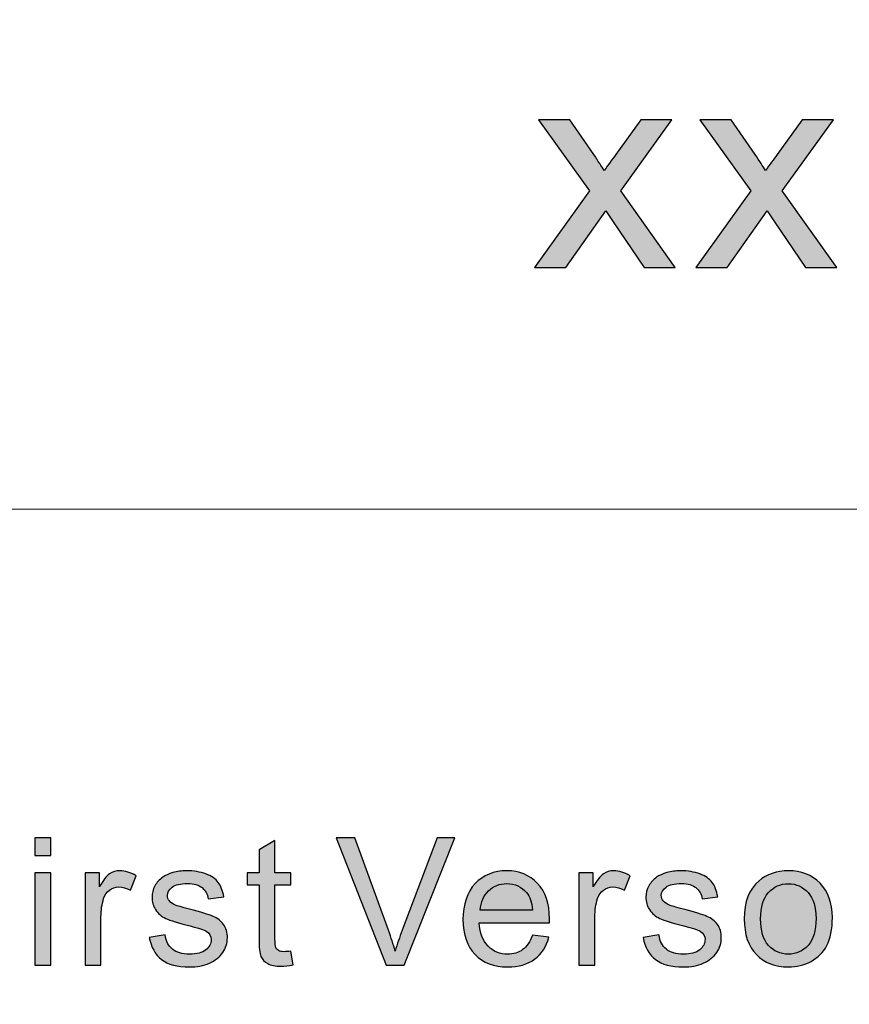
# Model space of a CAD drawing. Header units: millimetres. Extents: x -296 to 295, y -209 to 209.
# Tile 76 of 123: x 88 to 99, y -184 to -171. Entities that reach past the tile are written whole.
import ezdxf

# ---------------------------------------------------------------- set-up
doc = ezdxf.new("R2010")
doc.units = ezdxf.units.MM
doc.header["$MEASUREMENT"] = 0
doc.layers.add('layer 1', color=7, linetype='Continuous')

msp = doc.modelspace()

# ---------------------------------------------------------------- hatches: boundary and pattern name
at = {"layer": 'layer 1'}
h = msp.add_hatch(color=250, dxfattribs=at)
edge = h.paths.add_edge_path()
edge.add_spline(control_points=[(95.0211, -174.2002), (95.0211, -174.2002), (95.7855, -173.1364), (95.7855, -173.1364), (95.7855, -173.1364), (95.0775, -172.1465), (95.0775, -172.1465), (95.0775, -172.1465), (95.5139, -172.1465), (95.5139, -172.1465), (95.5139, -172.1465), (95.8446, -172.6312), (95.8446, -172.6312), (95.9058, -172.7223), (95.9542, -172.7961), (95.9885, -172.8542), (96.0484, -172.7717), (96.1015, -172.6972), (96.1492, -172.6306), (96.1492, -172.6306), (96.4974, -172.1465), (96.4974, -172.1465), (96.4974, -172.1465), (96.931, -172.1465), (96.931, -172.1465), (96.931, -172.1465), (96.2191, -173.1364), (96.2191, -173.1364), (96.2191, -173.1364), (96.9774, -174.2002), (96.9774, -174.2002), (96.9774, -174.2002), (96.5458, -174.2002), (96.5458, -174.2002), (96.5458, -174.2002), (96.1129, -173.5671), (96.1129, -173.5671), (96.1129, -173.5671), (96.014, -173.4147), (96.014, -173.4147), (96.014, -173.4147), (95.4547, -174.2002), (95.4547, -174.2002), (95.4547, -174.2002), (95.0211, -174.2002), (95.0211, -174.2002)], knot_values=[0, 0, 0, 0, 0.0666667, 0.0666667, 0.0666667, 0.1333333, 0.1333333, 0.1333333, 0.2, 0.2, 0.2, 0.2666667, 0.2666667, 0.2666667, 0.3333333, 0.3333333, 0.3333333, 0.4, 0.4, 0.4, 0.4666667, 0.4666667, 0.4666667, 0.5333333, 0.5333333, 0.5333333, 0.6, 0.6, 0.6, 0.6666667, 0.6666667, 0.6666667, 0.7333333, 0.7333333, 0.7333333, 0.8, 0.8, 0.8, 0.8666667, 0.8666667, 0.8666667, 0.9333333, 0.9333333, 0.9333333, 1, 1, 1, 1], degree=3, periodic=1)
h = msp.add_hatch(color=250, dxfattribs=at)
edge = h.paths.add_edge_path()
edge.add_spline(control_points=[(97.262, -174.2002), (97.262, -174.2002), (98.0265, -173.1364), (98.0265, -173.1364), (98.0265, -173.1364), (97.3185, -172.1465), (97.3185, -172.1465), (97.3185, -172.1465), (97.7549, -172.1465), (97.7549, -172.1465), (97.7549, -172.1465), (98.0856, -172.6312), (98.0856, -172.6312), (98.1467, -172.7223), (98.1952, -172.7961), (98.2295, -172.8542), (98.2894, -172.7717), (98.3425, -172.6972), (98.3902, -172.6306), (98.3902, -172.6306), (98.7384, -172.1465), (98.7384, -172.1465), (98.7384, -172.1465), (99.172, -172.1465), (99.172, -172.1465), (99.172, -172.1465), (98.4601, -173.1364), (98.4601, -173.1364), (98.4601, -173.1364), (99.2184, -174.2002), (99.2184, -174.2002), (99.2184, -174.2002), (98.7868, -174.2002), (98.7868, -174.2002), (98.7868, -174.2002), (98.3539, -173.5671), (98.3539, -173.5671), (98.3539, -173.5671), (98.255, -173.4147), (98.255, -173.4147), (98.255, -173.4147), (97.6957, -174.2002), (97.6957, -174.2002), (97.6957, -174.2002), (97.262, -174.2002), (97.262, -174.2002)], knot_values=[0, 0, 0, 0, 0.0666667, 0.0666667, 0.0666667, 0.1333333, 0.1333333, 0.1333333, 0.2, 0.2, 0.2, 0.2666667, 0.2666667, 0.2666667, 0.3333333, 0.3333333, 0.3333333, 0.4, 0.4, 0.4, 0.4666667, 0.4666667, 0.4666667, 0.5333333, 0.5333333, 0.5333333, 0.6, 0.6, 0.6, 0.6666667, 0.6666667, 0.6666667, 0.7333333, 0.7333333, 0.7333333, 0.8, 0.8, 0.8, 0.8666667, 0.8666667, 0.8666667, 0.9333333, 0.9333333, 0.9333333, 1, 1, 1, 1], degree=3, periodic=1)
h = msp.add_hatch(color=250, dxfattribs=at)
edge = h.paths.add_edge_path()
edge.add_spline(control_points=[(88.0826, -182.3671), (88.0826, -182.3671), (88.0826, -182.1202), (88.0826, -182.1202), (88.0826, -182.1202), (88.3041, -182.1202), (88.3041, -182.1202), (88.3041, -182.1202), (88.3041, -182.3671), (88.3041, -182.3671), (88.3041, -182.3671), (88.0826, -182.3671), (88.0826, -182.3671)], knot_values=[0, 0, 0, 0, 0.25, 0.25, 0.25, 0.5, 0.5, 0.5, 0.75, 0.75, 0.75, 1, 1, 1, 1], degree=3, periodic=1)
h = msp.add_hatch(color=250, dxfattribs=at)
edge = h.paths.add_edge_path()
edge.add_spline(control_points=[(91.639, -183.6945), (91.639, -183.6945), (91.6693, -183.8862), (91.6693, -183.8862), (91.6072, -183.899), (91.5513, -183.9056), (91.5027, -183.9056), (91.4226, -183.9056), (91.3605, -183.8932), (91.316, -183.8681), (91.2719, -183.843), (91.2409, -183.8105), (91.2229, -183.7698), (91.2049, -183.729), (91.196, -183.6434), (91.196, -183.513), (91.196, -183.513), (91.196, -182.7746), (91.196, -182.7746), (91.196, -182.7746), (91.0324, -182.7746), (91.0324, -182.7746), (91.0324, -182.7746), (91.0324, -182.6067), (91.0324, -182.6067), (91.0324, -182.6067), (91.196, -182.6067), (91.196, -182.6067), (91.196, -182.6067), (91.196, -182.2898), (91.196, -182.2898), (91.196, -182.2898), (91.4175, -182.1593), (91.4175, -182.1593), (91.4175, -182.1593), (91.4175, -182.6067), (91.4175, -182.6067), (91.4175, -182.6067), (91.639, -182.6067), (91.639, -182.6067), (91.639, -182.6067), (91.639, -182.7746), (91.639, -182.7746), (91.639, -182.7746), (91.4175, -182.7746), (91.4175, -182.7746), (91.4175, -182.7746), (91.4175, -183.5253), (91.4175, -183.5253), (91.4175, -183.5874), (91.4213, -183.6274), (91.4293, -183.6451), (91.4369, -183.6628), (91.4494, -183.6768), (91.467, -183.6875), (91.4847, -183.6977), (91.5098, -183.7031), (91.5426, -183.7031), (91.5668, -183.7031), (91.5991, -183.7002), (91.639, -183.6945)], knot_values=[0, 0, 0, 0, 0.05, 0.05, 0.05, 0.1, 0.1, 0.1, 0.15, 0.15, 0.15, 0.2, 0.2, 0.2, 0.25, 0.25, 0.25, 0.3, 0.3, 0.3, 0.35, 0.35, 0.35, 0.4, 0.4, 0.4, 0.45, 0.45, 0.45, 0.5, 0.5, 0.5, 0.55, 0.55, 0.55, 0.6, 0.6, 0.6, 0.65, 0.65, 0.65, 0.7, 0.7, 0.7, 0.75, 0.75, 0.75, 0.8, 0.8, 0.8, 0.85, 0.85, 0.85, 0.9, 0.9, 0.9, 0.95, 0.95, 0.95, 1, 1, 1, 1], degree=3, periodic=1)
h = msp.add_hatch(color=250, dxfattribs=at)
edge = h.paths.add_edge_path()
edge.add_spline(control_points=[(92.9626, -183.8883), (92.9626, -183.8883), (92.2662, -182.1202), (92.2662, -182.1202), (92.2662, -182.1202), (92.5246, -182.1202), (92.5246, -182.1202), (92.5246, -182.1202), (92.9928, -183.4051), (92.9928, -183.4051), (93.0302, -183.508), (93.062, -183.6043), (93.0872, -183.6945), (93.1149, -183.5977), (93.1473, -183.5014), (93.1842, -183.4051), (93.1842, -183.4051), (93.67, -182.1202), (93.67, -182.1202), (93.67, -182.1202), (93.9133, -182.1202), (93.9133, -182.1202), (93.9133, -182.1202), (93.2106, -183.8883), (93.2106, -183.8883), (93.2106, -183.8883), (92.9626, -183.8883), (92.9626, -183.8883)], knot_values=[0, 0, 0, 0, 0.1111111, 0.1111111, 0.1111111, 0.2222222, 0.2222222, 0.2222222, 0.3333333, 0.3333333, 0.3333333, 0.4444444, 0.4444444, 0.4444444, 0.5555556, 0.5555556, 0.5555556, 0.6666667, 0.6666667, 0.6666667, 0.7777778, 0.7777778, 0.7777778, 0.8888889, 0.8888889, 0.8888889, 1, 1, 1, 1], degree=3, periodic=1)
h = msp.add_hatch(color=250, dxfattribs=at)
edge = h.paths.add_edge_path()
edge.add_spline(control_points=[(88.0826, -183.8883), (88.0826, -183.8883), (88.0826, -182.6067), (88.0826, -182.6067), (88.0826, -182.6067), (88.3041, -182.6067), (88.3041, -182.6067), (88.3041, -182.6067), (88.3041, -183.8883), (88.3041, -183.8883), (88.3041, -183.8883), (88.0826, -183.8883), (88.0826, -183.8883)], knot_values=[0, 0, 0, 0, 0.25, 0.25, 0.25, 0.5, 0.5, 0.5, 0.75, 0.75, 0.75, 1, 1, 1, 1], degree=3, periodic=1)
h = msp.add_hatch(color=250, dxfattribs=at)
edge = h.paths.add_edge_path()
edge.add_spline(control_points=[(88.7792, -183.8883), (88.7792, -183.8883), (88.7792, -182.6067), (88.7792, -182.6067), (88.7792, -182.6067), (88.978, -182.6067), (88.978, -182.6067), (88.978, -182.6067), (88.978, -182.803), (88.978, -182.803), (89.0288, -182.712), (89.0758, -182.652), (89.119, -182.6231), (89.1622, -182.5939), (89.2096, -182.5795), (89.2612, -182.5795), (89.3359, -182.5795), (89.4119, -182.6026), (89.4891, -182.6482), (89.4891, -182.6482), (89.4102, -182.8487), (89.4102, -182.8487), (89.3564, -182.819), (89.3027, -182.8042), (89.2491, -182.8042), (89.2008, -182.8042), (89.1576, -182.8186), (89.1194, -182.847), (89.0812, -182.8754), (89.054, -182.9149), (89.0376, -182.9656), (89.0129, -183.0425), (89.0007, -183.1269), (89.0007, -183.2187), (89.0007, -183.2187), (89.0007, -183.8883), (89.0007, -183.8883), (89.0007, -183.8883), (88.7792, -183.8883), (88.7792, -183.8883)], knot_values=[0, 0, 0, 0, 0.0769231, 0.0769231, 0.0769231, 0.1538462, 0.1538462, 0.1538462, 0.2307692, 0.2307692, 0.2307692, 0.3076923, 0.3076923, 0.3076923, 0.3846154, 0.3846154, 0.3846154, 0.4615385, 0.4615385, 0.4615385, 0.5384615, 0.5384615, 0.5384615, 0.6153846, 0.6153846, 0.6153846, 0.6923077, 0.6923077, 0.6923077, 0.7692308, 0.7692308, 0.7692308, 0.8461538, 0.8461538, 0.8461538, 0.9230769, 0.9230769, 0.9230769, 1, 1, 1, 1], degree=3, periodic=1)
h = msp.add_hatch(color=250, dxfattribs=at)
edge = h.paths.add_edge_path()
edge.add_spline(control_points=[(89.6717, -183.5055), (89.6717, -183.5055), (89.8907, -183.471), (89.8907, -183.471), (89.9028, -183.557), (89.9373, -183.6228), (89.9934, -183.6689), (90.0497, -183.7146), (90.1285, -183.7377), (90.2292, -183.7377), (90.3312, -183.7377), (90.4067, -183.7175), (90.4562, -183.6768), (90.5053, -183.6364), (90.53, -183.5887), (90.53, -183.5339), (90.53, -183.485), (90.5078, -183.4463), (90.4638, -183.4183), (90.4327, -183.3989), (90.3573, -183.3747), (90.2372, -183.3446), (90.0753, -183.3047), (89.9633, -183.2701), (89.9004, -183.2409), (89.8378, -183.2113), (89.7904, -183.1709), (89.7581, -183.1191), (89.7258, -183.0676), (89.7094, -183.0104), (89.7094, -182.9479), (89.7094, -182.8907), (89.7229, -182.838), (89.7493, -182.7894), (89.7761, -182.7409), (89.8122, -182.7005), (89.858, -182.6684), (89.8923, -182.6437), (89.9393, -182.6227), (89.9985, -182.6054), (90.0581, -182.5882), (90.1215, -182.5795), (90.1894, -182.5795), (90.2917, -182.5795), (90.3815, -182.5939), (90.4588, -182.6231), (90.5364, -182.652), (90.5934, -182.6915), (90.6303, -182.7409), (90.6668, -182.7907), (90.6924, -182.8569), (90.7063, -182.9401), (90.7063, -182.9401), (90.4898, -182.9697), (90.4898, -182.9697), (90.4801, -182.903), (90.4516, -182.8507), (90.4047, -182.8133), (90.3577, -182.7758), (90.2913, -182.7573), (90.2054, -182.7573), (90.1042, -182.7573), (90.0317, -182.7738), (89.9884, -182.8067), (89.9452, -182.8396), (89.9234, -182.8783), (89.9234, -182.9224), (89.9234, -182.9503), (89.9322, -182.9759), (89.9502, -182.9985), (89.9683, -183.0215), (89.9964, -183.0409), (90.035, -183.0561), (90.0573, -183.0643), (90.1219, -183.0829), (90.23, -183.1117), (90.3861, -183.1524), (90.4953, -183.1862), (90.5574, -183.2121), (90.6194, -183.238), (90.6681, -183.2763), (90.7033, -183.3257), (90.739, -183.3755), (90.7566, -183.4372), (90.7566, -183.5113), (90.7566, -183.5833), (90.7352, -183.6512), (90.692, -183.715), (90.6488, -183.7788), (90.5867, -183.8282), (90.5057, -183.8632), (90.4243, -183.8982), (90.3325, -183.9155), (90.23, -183.9155), (90.0606, -183.9155), (89.931, -183.8809), (89.842, -183.8122), (89.7531, -183.743), (89.6964, -183.6409), (89.6717, -183.5055)], knot_values=[0, 0, 0, 0, 0.030303, 0.030303, 0.030303, 0.0606061, 0.0606061, 0.0606061, 0.0909091, 0.0909091, 0.0909091, 0.1212121, 0.1212121, 0.1212121, 0.1515152, 0.1515152, 0.1515152, 0.1818182, 0.1818182, 0.1818182, 0.2121212, 0.2121212, 0.2121212, 0.2424242, 0.2424242, 0.2424242, 0.2727273, 0.2727273, 0.2727273, 0.3030303, 0.3030303, 0.3030303, 0.3333333, 0.3333333, 0.3333333, 0.3636364, 0.3636364, 0.3636364, 0.3939394, 0.3939394, 0.3939394, 0.4242424, 0.4242424, 0.4242424, 0.4545455, 0.4545455, 0.4545455, 0.4848485, 0.4848485, 0.4848485, 0.5151515, 0.5151515, 0.5151515, 0.5454545, 0.5454545, 0.5454545, 0.5757576, 0.5757576, 0.5757576, 0.6060606, 0.6060606, 0.6060606, 0.6363636, 0.6363636, 0.6363636, 0.6666667, 0.6666667, 0.6666667, 0.6969697, 0.6969697, 0.6969697, 0.7272727, 0.7272727, 0.7272727, 0.7575758, 0.7575758, 0.7575758, 0.7878788, 0.7878788, 0.7878788, 0.8181818, 0.8181818, 0.8181818, 0.8484848, 0.8484848, 0.8484848, 0.8787879, 0.8787879, 0.8787879, 0.9090909, 0.9090909, 0.9090909, 0.9393939, 0.9393939, 0.9393939, 0.969697, 0.969697, 0.969697, 1, 1, 1, 1], degree=3, periodic=1)
h = msp.add_hatch(color=250, dxfattribs=at)
edge = h.paths.add_edge_path()
edge.add_spline(control_points=[(94.9925, -183.4734), (94.9925, -183.4734), (95.2217, -183.5031), (95.2217, -183.5031), (95.186, -183.6335), (95.1192, -183.7352), (95.022, -183.8072), (94.9246, -183.8792), (94.8005, -183.9155), (94.649, -183.9155), (94.4585, -183.9155), (94.3075, -183.8578), (94.1959, -183.7426), (94.0843, -183.6278), (94.0285, -183.466), (94.0285, -183.2582), (94.0285, -183.0434), (94.0847, -182.8763), (94.1975, -182.7577), (94.3104, -182.6388), (94.4568, -182.5795), (94.6368, -182.5795), (94.8109, -182.5795), (94.9532, -182.6375), (95.0635, -182.754), (95.1738, -182.8705), (95.2292, -183.0343), (95.2292, -183.2454), (95.2292, -183.2582), (95.2288, -183.2775), (95.2279, -183.3031), (95.2279, -183.3031), (94.255, -183.3031), (94.255, -183.3031), (94.2634, -183.4434), (94.3037, -183.5512), (94.3767, -183.6257), (94.4493, -183.7002), (94.5403, -183.7377), (94.649, -183.7377), (94.7299, -183.7377), (94.7991, -183.7167), (94.8562, -183.6747), (94.9137, -183.6327), (94.959, -183.5656), (94.9925, -183.4734)], knot_values=[0, 0, 0, 0, 0.0666667, 0.0666667, 0.0666667, 0.1333333, 0.1333333, 0.1333333, 0.2, 0.2, 0.2, 0.2666667, 0.2666667, 0.2666667, 0.3333333, 0.3333333, 0.3333333, 0.4, 0.4, 0.4, 0.4666667, 0.4666667, 0.4666667, 0.5333333, 0.5333333, 0.5333333, 0.6, 0.6, 0.6, 0.6666667, 0.6666667, 0.6666667, 0.7333333, 0.7333333, 0.7333333, 0.8, 0.8, 0.8, 0.8666667, 0.8666667, 0.8666667, 0.9333333, 0.9333333, 0.9333333, 1, 1, 1, 1], degree=3, periodic=1)
h = msp.add_hatch(color=250, dxfattribs=at)
edge = h.paths.add_edge_path()
edge.add_spline(control_points=[(95.6388, -183.8883), (95.6388, -183.8883), (95.6388, -182.6067), (95.6388, -182.6067), (95.6388, -182.6067), (95.8377, -182.6067), (95.8377, -182.6067), (95.8377, -182.6067), (95.8377, -182.803), (95.8377, -182.803), (95.8884, -182.712), (95.9354, -182.652), (95.9786, -182.6231), (96.0219, -182.5939), (96.0693, -182.5795), (96.1209, -182.5795), (96.1956, -182.5795), (96.2715, -182.6026), (96.3487, -182.6482), (96.3487, -182.6482), (96.2698, -182.8487), (96.2698, -182.8487), (96.2161, -182.819), (96.1623, -182.8042), (96.1087, -182.8042), (96.0604, -182.8042), (96.0172, -182.8186), (95.9791, -182.847), (95.9408, -182.8754), (95.9136, -182.9149), (95.8972, -182.9656), (95.8725, -183.0425), (95.8603, -183.1269), (95.8603, -183.2187), (95.8603, -183.2187), (95.8603, -183.8883), (95.8603, -183.8883), (95.8603, -183.8883), (95.6388, -183.8883), (95.6388, -183.8883)], knot_values=[0, 0, 0, 0, 0.0769231, 0.0769231, 0.0769231, 0.1538462, 0.1538462, 0.1538462, 0.2307692, 0.2307692, 0.2307692, 0.3076923, 0.3076923, 0.3076923, 0.3846154, 0.3846154, 0.3846154, 0.4615385, 0.4615385, 0.4615385, 0.5384615, 0.5384615, 0.5384615, 0.6153846, 0.6153846, 0.6153846, 0.6923077, 0.6923077, 0.6923077, 0.7692308, 0.7692308, 0.7692308, 0.8461538, 0.8461538, 0.8461538, 0.9230769, 0.9230769, 0.9230769, 1, 1, 1, 1], degree=3, periodic=1)
h = msp.add_hatch(color=250, dxfattribs=at)
edge = h.paths.add_edge_path()
edge.add_spline(control_points=[(96.5314, -183.5055), (96.5314, -183.5055), (96.7503, -183.471), (96.7503, -183.471), (96.7624, -183.557), (96.7969, -183.6228), (96.8531, -183.6689), (96.9093, -183.7146), (96.9881, -183.7377), (97.0888, -183.7377), (97.1908, -183.7377), (97.2663, -183.7175), (97.3159, -183.6768), (97.3649, -183.6364), (97.3897, -183.5887), (97.3897, -183.5339), (97.3897, -183.485), (97.3674, -183.4463), (97.3234, -183.4183), (97.2923, -183.3989), (97.2169, -183.3747), (97.0968, -183.3446), (96.9349, -183.3047), (96.8229, -183.2701), (96.76, -183.2409), (96.6974, -183.2113), (96.65, -183.1709), (96.6177, -183.1191), (96.5854, -183.0676), (96.5691, -183.0104), (96.5691, -182.9479), (96.5691, -182.8907), (96.5825, -182.838), (96.6089, -182.7894), (96.6357, -182.7409), (96.6718, -182.7005), (96.7176, -182.6684), (96.7519, -182.6437), (96.7989, -182.6227), (96.8582, -182.6054), (96.9177, -182.5882), (96.9811, -182.5795), (97.049, -182.5795), (97.1513, -182.5795), (97.2411, -182.5939), (97.3184, -182.6231), (97.396, -182.652), (97.4531, -182.6915), (97.49, -182.7409), (97.5265, -182.7907), (97.552, -182.8569), (97.5659, -182.9401), (97.5659, -182.9401), (97.3494, -182.9697), (97.3494, -182.9697), (97.3397, -182.903), (97.3113, -182.8507), (97.2643, -182.8133), (97.2173, -182.7758), (97.1509, -182.7573), (97.065, -182.7573), (96.9639, -182.7573), (96.8913, -182.7738), (96.8481, -182.8067), (96.8048, -182.8396), (96.783, -182.8783), (96.783, -182.9224), (96.783, -182.9503), (96.7918, -182.9759), (96.8098, -182.9985), (96.8279, -183.0215), (96.856, -183.0409), (96.8947, -183.0561), (96.9169, -183.0643), (96.9815, -183.0829), (97.0897, -183.1117), (97.2457, -183.1524), (97.3549, -183.1862), (97.417, -183.2121), (97.4791, -183.238), (97.5277, -183.2763), (97.5629, -183.3257), (97.5986, -183.3755), (97.6163, -183.4372), (97.6163, -183.5113), (97.6163, -183.5833), (97.5949, -183.6512), (97.5516, -183.715), (97.5084, -183.7788), (97.4463, -183.8282), (97.3653, -183.8632), (97.2839, -183.8982), (97.1921, -183.9155), (97.0897, -183.9155), (96.9202, -183.9155), (96.7906, -183.8809), (96.7016, -183.8122), (96.6127, -183.743), (96.556, -183.6409), (96.5314, -183.5055)], knot_values=[0, 0, 0, 0, 0.030303, 0.030303, 0.030303, 0.0606061, 0.0606061, 0.0606061, 0.0909091, 0.0909091, 0.0909091, 0.1212121, 0.1212121, 0.1212121, 0.1515152, 0.1515152, 0.1515152, 0.1818182, 0.1818182, 0.1818182, 0.2121212, 0.2121212, 0.2121212, 0.2424242, 0.2424242, 0.2424242, 0.2727273, 0.2727273, 0.2727273, 0.3030303, 0.3030303, 0.3030303, 0.3333333, 0.3333333, 0.3333333, 0.3636364, 0.3636364, 0.3636364, 0.3939394, 0.3939394, 0.3939394, 0.4242424, 0.4242424, 0.4242424, 0.4545455, 0.4545455, 0.4545455, 0.4848485, 0.4848485, 0.4848485, 0.5151515, 0.5151515, 0.5151515, 0.5454545, 0.5454545, 0.5454545, 0.5757576, 0.5757576, 0.5757576, 0.6060606, 0.6060606, 0.6060606, 0.6363636, 0.6363636, 0.6363636, 0.6666667, 0.6666667, 0.6666667, 0.6969697, 0.6969697, 0.6969697, 0.7272727, 0.7272727, 0.7272727, 0.7575758, 0.7575758, 0.7575758, 0.7878788, 0.7878788, 0.7878788, 0.8181818, 0.8181818, 0.8181818, 0.8484848, 0.8484848, 0.8484848, 0.8787879, 0.8787879, 0.8787879, 0.9090909, 0.9090909, 0.9090909, 0.9393939, 0.9393939, 0.9393939, 0.969697, 0.969697, 0.969697, 1, 1, 1, 1], degree=3, periodic=1)
h = msp.add_hatch(color=250, dxfattribs=at)
edge = h.paths.add_edge_path()
edge.add_spline(control_points=[(97.9348, -183.2475), (97.9348, -183.0108), (98.0019, -182.8355), (98.1366, -182.7215), (98.2486, -182.6268), (98.3858, -182.5795), (98.5474, -182.5795), (98.7265, -182.5795), (98.8733, -182.6371), (98.9874, -182.7524), (99.1011, -182.8672), (99.1582, -183.0265), (99.1582, -183.2294), (99.1582, -183.394), (99.133, -183.5232), (99.0826, -183.6175), (99.0323, -183.7117), (98.9589, -183.785), (98.8624, -183.8373), (98.7663, -183.8895), (98.661, -183.9155), (98.5474, -183.9155), (98.3644, -183.9155), (98.2168, -183.8583), (98.1039, -183.7434), (97.991, -183.6286), (97.9348, -183.4632), (97.9348, -183.2475)], knot_values=[0, 0, 0, 0, 0.1111111, 0.1111111, 0.1111111, 0.2222222, 0.2222222, 0.2222222, 0.3333333, 0.3333333, 0.3333333, 0.4444444, 0.4444444, 0.4444444, 0.5555556, 0.5555556, 0.5555556, 0.6666667, 0.6666667, 0.6666667, 0.7777778, 0.7777778, 0.7777778, 0.8888889, 0.8888889, 0.8888889, 1, 1, 1, 1], degree=3, periodic=1)
h = msp.add_hatch(color=250, dxfattribs=at)
edge = h.paths.add_edge_path()
edge.add_spline(control_points=[(94.2676, -183.1253), (94.2676, -183.1253), (94.9951, -183.1253), (94.9951, -183.1253), (94.9855, -183.0174), (94.9573, -182.9368), (94.9116, -182.8828), (94.8415, -182.7993), (94.7501, -182.7573), (94.6381, -182.7573), (94.5366, -182.7573), (94.4513, -182.7907), (94.3821, -182.8573), (94.3133, -182.924), (94.2752, -183.0133), (94.2676, -183.1253)], knot_values=[0, 0, 0, 0, 0.2, 0.2, 0.2, 0.4, 0.4, 0.4, 0.6, 0.6, 0.6, 0.8, 0.8, 0.8, 1, 1, 1, 1], degree=3, periodic=1)
h = msp.add_hatch(color=250, dxfattribs=at)
edge = h.paths.add_edge_path()
edge.add_spline(control_points=[(98.1613, -183.2479), (98.1613, -183.4117), (98.1978, -183.5344), (98.2709, -183.6154), (98.3443, -183.6969), (98.4361, -183.7377), (98.5474, -183.7377), (98.6572, -183.7377), (98.7487, -183.6969), (98.8222, -183.615), (98.8952, -183.5331), (98.9317, -183.4084), (98.9317, -183.2409), (98.9317, -183.0829), (98.8948, -182.9631), (98.8213, -182.882), (98.7479, -182.8005), (98.6564, -182.7598), (98.5474, -182.7598), (98.4361, -182.7598), (98.3443, -182.8001), (98.2709, -182.8812), (98.1978, -182.9623), (98.1613, -183.0845), (98.1613, -183.2479)], knot_values=[0, 0, 0, 0, 0.125, 0.125, 0.125, 0.25, 0.25, 0.25, 0.375, 0.375, 0.375, 0.5, 0.5, 0.5, 0.625, 0.625, 0.625, 0.75, 0.75, 0.75, 0.875, 0.875, 0.875, 1, 1, 1, 1], degree=3, periodic=1)

# ---------------------------------------------------------------- linework, layer by layer
at = {"layer": 'layer 1', "color": 1, "lineweight": 0}
msp.add_open_spline([(295.3283, 209.2747), (295.3283, 209.2747), (295.3283, -208.9236), (295.3283, -208.9236), (295.3283, -208.9236), (-296.1944, -208.9236), (-296.1944, -208.9236), (-296.1944, -208.9236), (-296.1944, 209.2747), (-296.1944, 209.2747), (-296.1944, 209.2747), (295.3283, 209.2747), (295.3283, 209.2747)], degree=3, knots=[0, 0, 0, 0, 0.25, 0.25, 0.25, 0.5, 0.5, 0.5, 0.75, 0.75, 0.75, 1, 1, 1, 1], dxfattribs=at)
at = {"layer": 'layer 1', "color": 5, "lineweight": 0}
msp.add_open_spline([(-281.2487, 194.7284), (-281.2487, 194.7284), (-281.2487, -197.0649), (-281.2487, -197.0649), (-281.2487, -197.0649), (283.3586, -197.0649), (283.3586, -197.0649)], degree=3, knots=[0, 0, 0, 0, 0.5, 0.5, 0.5, 1, 1, 1, 1], dxfattribs=at)
at = {"layer": 'layer 1', "color": 250}
for points, knots in [([(95.0211, -174.2002), (95.0211, -174.2002), (95.7855, -173.1364), (95.7855, -173.1364), (95.7855, -173.1364), (95.0775, -172.1465), (95.0775, -172.1465), (95.0775, -172.1465), (95.5139, -172.1465), (95.5139, -172.1465), (95.5139, -172.1465), (95.8446, -172.6312), (95.8446, -172.6312), (95.9058, -172.7223), (95.9542, -172.7961), (95.9885, -172.8542), (96.0484, -172.7717), (96.1015, -172.6972), (96.1492, -172.6306), (96.1492, -172.6306), (96.4974, -172.1465), (96.4974, -172.1465), (96.4974, -172.1465), (96.931, -172.1465), (96.931, -172.1465), (96.931, -172.1465), (96.2191, -173.1364), (96.2191, -173.1364), (96.2191, -173.1364), (96.9774, -174.2002), (96.9774, -174.2002), (96.9774, -174.2002), (96.5458, -174.2002), (96.5458, -174.2002), (96.5458, -174.2002), (96.1129, -173.5671), (96.1129, -173.5671), (96.1129, -173.5671), (96.014, -173.4147), (96.014, -173.4147), (96.014, -173.4147), (95.4547, -174.2002), (95.4547, -174.2002), (95.4547, -174.2002), (95.0211, -174.2002), (95.0211, -174.2002)], [0, 0, 0, 0, 0.0666667, 0.0666667, 0.0666667, 0.1333333, 0.1333333, 0.1333333, 0.2, 0.2, 0.2, 0.2666667, 0.2666667, 0.2666667, 0.3333333, 0.3333333, 0.3333333, 0.4, 0.4, 0.4, 0.4666667, 0.4666667, 0.4666667, 0.5333333, 0.5333333, 0.5333333, 0.6, 0.6, 0.6, 0.6666667, 0.6666667, 0.6666667, 0.7333333, 0.7333333, 0.7333333, 0.8, 0.8, 0.8, 0.8666667, 0.8666667, 0.8666667, 0.9333333, 0.9333333, 0.9333333, 1, 1, 1, 1]), ([(97.262, -174.2002), (97.262, -174.2002), (98.0265, -173.1364), (98.0265, -173.1364), (98.0265, -173.1364), (97.3185, -172.1465), (97.3185, -172.1465), (97.3185, -172.1465), (97.7549, -172.1465), (97.7549, -172.1465), (97.7549, -172.1465), (98.0856, -172.6312), (98.0856, -172.6312), (98.1467, -172.7223), (98.1952, -172.7961), (98.2295, -172.8542), (98.2894, -172.7717), (98.3425, -172.6972), (98.3902, -172.6306), (98.3902, -172.6306), (98.7384, -172.1465), (98.7384, -172.1465), (98.7384, -172.1465), (99.172, -172.1465), (99.172, -172.1465), (99.172, -172.1465), (98.4601, -173.1364), (98.4601, -173.1364), (98.4601, -173.1364), (99.2184, -174.2002), (99.2184, -174.2002), (99.2184, -174.2002), (98.7868, -174.2002), (98.7868, -174.2002), (98.7868, -174.2002), (98.3539, -173.5671), (98.3539, -173.5671), (98.3539, -173.5671), (98.255, -173.4147), (98.255, -173.4147), (98.255, -173.4147), (97.6957, -174.2002), (97.6957, -174.2002), (97.6957, -174.2002), (97.262, -174.2002), (97.262, -174.2002)], [0, 0, 0, 0, 0.0666667, 0.0666667, 0.0666667, 0.1333333, 0.1333333, 0.1333333, 0.2, 0.2, 0.2, 0.2666667, 0.2666667, 0.2666667, 0.3333333, 0.3333333, 0.3333333, 0.4, 0.4, 0.4, 0.4666667, 0.4666667, 0.4666667, 0.5333333, 0.5333333, 0.5333333, 0.6, 0.6, 0.6, 0.6666667, 0.6666667, 0.6666667, 0.7333333, 0.7333333, 0.7333333, 0.8, 0.8, 0.8, 0.8666667, 0.8666667, 0.8666667, 0.9333333, 0.9333333, 0.9333333, 1, 1, 1, 1]), ([(88.0826, -182.3671), (88.0826, -182.3671), (88.0826, -182.1202), (88.0826, -182.1202), (88.0826, -182.1202), (88.3041, -182.1202), (88.3041, -182.1202), (88.3041, -182.1202), (88.3041, -182.3671), (88.3041, -182.3671), (88.3041, -182.3671), (88.0826, -182.3671), (88.0826, -182.3671)], [0, 0, 0, 0, 0.25, 0.25, 0.25, 0.5, 0.5, 0.5, 0.75, 0.75, 0.75, 1, 1, 1, 1]), ([(91.639, -183.6945), (91.639, -183.6945), (91.6693, -183.8862), (91.6693, -183.8862), (91.6072, -183.899), (91.5513, -183.9056), (91.5027, -183.9056), (91.4226, -183.9056), (91.3605, -183.8932), (91.316, -183.8681), (91.2719, -183.843), (91.2409, -183.8105), (91.2229, -183.7698), (91.2049, -183.729), (91.196, -183.6434), (91.196, -183.513), (91.196, -183.513), (91.196, -182.7746), (91.196, -182.7746), (91.196, -182.7746), (91.0324, -182.7746), (91.0324, -182.7746), (91.0324, -182.7746), (91.0324, -182.6067), (91.0324, -182.6067), (91.0324, -182.6067), (91.196, -182.6067), (91.196, -182.6067), (91.196, -182.6067), (91.196, -182.2898), (91.196, -182.2898), (91.196, -182.2898), (91.4175, -182.1593), (91.4175, -182.1593), (91.4175, -182.1593), (91.4175, -182.6067), (91.4175, -182.6067), (91.4175, -182.6067), (91.639, -182.6067), (91.639, -182.6067), (91.639, -182.6067), (91.639, -182.7746), (91.639, -182.7746), (91.639, -182.7746), (91.4175, -182.7746), (91.4175, -182.7746), (91.4175, -182.7746), (91.4175, -183.5253), (91.4175, -183.5253), (91.4175, -183.5874), (91.4213, -183.6274), (91.4293, -183.6451), (91.4369, -183.6628), (91.4494, -183.6768), (91.467, -183.6875), (91.4847, -183.6977), (91.5098, -183.7031), (91.5426, -183.7031), (91.5668, -183.7031), (91.5991, -183.7002), (91.639, -183.6945)], [0, 0, 0, 0, 0.05, 0.05, 0.05, 0.1, 0.1, 0.1, 0.15, 0.15, 0.15, 0.2, 0.2, 0.2, 0.25, 0.25, 0.25, 0.3, 0.3, 0.3, 0.35, 0.35, 0.35, 0.4, 0.4, 0.4, 0.45, 0.45, 0.45, 0.5, 0.5, 0.5, 0.55, 0.55, 0.55, 0.6, 0.6, 0.6, 0.65, 0.65, 0.65, 0.7, 0.7, 0.7, 0.75, 0.75, 0.75, 0.8, 0.8, 0.8, 0.85, 0.85, 0.85, 0.9, 0.9, 0.9, 0.95, 0.95, 0.95, 1, 1, 1, 1]), ([(92.9626, -183.8883), (92.9626, -183.8883), (92.2662, -182.1202), (92.2662, -182.1202), (92.2662, -182.1202), (92.5246, -182.1202), (92.5246, -182.1202), (92.5246, -182.1202), (92.9928, -183.4051), (92.9928, -183.4051), (93.0302, -183.508), (93.062, -183.6043), (93.0872, -183.6945), (93.1149, -183.5977), (93.1473, -183.5014), (93.1842, -183.4051), (93.1842, -183.4051), (93.67, -182.1202), (93.67, -182.1202), (93.67, -182.1202), (93.9133, -182.1202), (93.9133, -182.1202), (93.9133, -182.1202), (93.2106, -183.8883), (93.2106, -183.8883), (93.2106, -183.8883), (92.9626, -183.8883), (92.9626, -183.8883)], [0, 0, 0, 0, 0.1111111, 0.1111111, 0.1111111, 0.2222222, 0.2222222, 0.2222222, 0.3333333, 0.3333333, 0.3333333, 0.4444444, 0.4444444, 0.4444444, 0.5555556, 0.5555556, 0.5555556, 0.6666667, 0.6666667, 0.6666667, 0.7777778, 0.7777778, 0.7777778, 0.8888889, 0.8888889, 0.8888889, 1, 1, 1, 1]), ([(88.0826, -183.8883), (88.0826, -183.8883), (88.0826, -182.6067), (88.0826, -182.6067), (88.0826, -182.6067), (88.3041, -182.6067), (88.3041, -182.6067), (88.3041, -182.6067), (88.3041, -183.8883), (88.3041, -183.8883), (88.3041, -183.8883), (88.0826, -183.8883), (88.0826, -183.8883)], [0, 0, 0, 0, 0.25, 0.25, 0.25, 0.5, 0.5, 0.5, 0.75, 0.75, 0.75, 1, 1, 1, 1]), ([(88.7792, -183.8883), (88.7792, -183.8883), (88.7792, -182.6067), (88.7792, -182.6067), (88.7792, -182.6067), (88.978, -182.6067), (88.978, -182.6067), (88.978, -182.6067), (88.978, -182.803), (88.978, -182.803), (89.0288, -182.712), (89.0758, -182.652), (89.119, -182.6231), (89.1622, -182.5939), (89.2096, -182.5795), (89.2612, -182.5795), (89.3359, -182.5795), (89.4119, -182.6026), (89.4891, -182.6482), (89.4891, -182.6482), (89.4102, -182.8487), (89.4102, -182.8487), (89.3564, -182.819), (89.3027, -182.8042), (89.2491, -182.8042), (89.2008, -182.8042), (89.1576, -182.8186), (89.1194, -182.847), (89.0812, -182.8754), (89.054, -182.9149), (89.0376, -182.9656), (89.0129, -183.0425), (89.0007, -183.1269), (89.0007, -183.2187), (89.0007, -183.2187), (89.0007, -183.8883), (89.0007, -183.8883), (89.0007, -183.8883), (88.7792, -183.8883), (88.7792, -183.8883)], [0, 0, 0, 0, 0.0769231, 0.0769231, 0.0769231, 0.1538462, 0.1538462, 0.1538462, 0.2307692, 0.2307692, 0.2307692, 0.3076923, 0.3076923, 0.3076923, 0.3846154, 0.3846154, 0.3846154, 0.4615385, 0.4615385, 0.4615385, 0.5384615, 0.5384615, 0.5384615, 0.6153846, 0.6153846, 0.6153846, 0.6923077, 0.6923077, 0.6923077, 0.7692308, 0.7692308, 0.7692308, 0.8461538, 0.8461538, 0.8461538, 0.9230769, 0.9230769, 0.9230769, 1, 1, 1, 1]), ([(89.6717, -183.5055), (89.6717, -183.5055), (89.8907, -183.471), (89.8907, -183.471), (89.9028, -183.557), (89.9373, -183.6228), (89.9934, -183.6689), (90.0497, -183.7146), (90.1285, -183.7377), (90.2292, -183.7377), (90.3312, -183.7377), (90.4067, -183.7175), (90.4562, -183.6768), (90.5053, -183.6364), (90.53, -183.5887), (90.53, -183.5339), (90.53, -183.485), (90.5078, -183.4463), (90.4638, -183.4183), (90.4327, -183.3989), (90.3573, -183.3747), (90.2372, -183.3446), (90.0753, -183.3047), (89.9633, -183.2701), (89.9004, -183.2409), (89.8378, -183.2113), (89.7904, -183.1709), (89.7581, -183.1191), (89.7258, -183.0676), (89.7094, -183.0104), (89.7094, -182.9479), (89.7094, -182.8907), (89.7229, -182.838), (89.7493, -182.7894), (89.7761, -182.7409), (89.8122, -182.7005), (89.858, -182.6684), (89.8923, -182.6437), (89.9393, -182.6227), (89.9985, -182.6054), (90.0581, -182.5882), (90.1215, -182.5795), (90.1894, -182.5795), (90.2917, -182.5795), (90.3815, -182.5939), (90.4588, -182.6231), (90.5364, -182.652), (90.5934, -182.6915), (90.6303, -182.7409), (90.6668, -182.7907), (90.6924, -182.8569), (90.7063, -182.9401), (90.7063, -182.9401), (90.4898, -182.9697), (90.4898, -182.9697), (90.4801, -182.903), (90.4516, -182.8507), (90.4047, -182.8133), (90.3577, -182.7758), (90.2913, -182.7573), (90.2054, -182.7573), (90.1042, -182.7573), (90.0317, -182.7738), (89.9884, -182.8067), (89.9452, -182.8396), (89.9234, -182.8783), (89.9234, -182.9224), (89.9234, -182.9503), (89.9322, -182.9759), (89.9502, -182.9985), (89.9683, -183.0215), (89.9964, -183.0409), (90.035, -183.0561), (90.0573, -183.0643), (90.1219, -183.0829), (90.23, -183.1117), (90.3861, -183.1524), (90.4953, -183.1862), (90.5574, -183.2121), (90.6194, -183.238), (90.6681, -183.2763), (90.7033, -183.3257), (90.739, -183.3755), (90.7566, -183.4372), (90.7566, -183.5113), (90.7566, -183.5833), (90.7352, -183.6512), (90.692, -183.715), (90.6488, -183.7788), (90.5867, -183.8282), (90.5057, -183.8632), (90.4243, -183.8982), (90.3325, -183.9155), (90.23, -183.9155), (90.0606, -183.9155), (89.931, -183.8809), (89.842, -183.8122), (89.7531, -183.743), (89.6964, -183.6409), (89.6717, -183.5055)], [0, 0, 0, 0, 0.030303, 0.030303, 0.030303, 0.0606061, 0.0606061, 0.0606061, 0.0909091, 0.0909091, 0.0909091, 0.1212121, 0.1212121, 0.1212121, 0.1515152, 0.1515152, 0.1515152, 0.1818182, 0.1818182, 0.1818182, 0.2121212, 0.2121212, 0.2121212, 0.2424242, 0.2424242, 0.2424242, 0.2727273, 0.2727273, 0.2727273, 0.3030303, 0.3030303, 0.3030303, 0.3333333, 0.3333333, 0.3333333, 0.3636364, 0.3636364, 0.3636364, 0.3939394, 0.3939394, 0.3939394, 0.4242424, 0.4242424, 0.4242424, 0.4545455, 0.4545455, 0.4545455, 0.4848485, 0.4848485, 0.4848485, 0.5151515, 0.5151515, 0.5151515, 0.5454545, 0.5454545, 0.5454545, 0.5757576, 0.5757576, 0.5757576, 0.6060606, 0.6060606, 0.6060606, 0.6363636, 0.6363636, 0.6363636, 0.6666667, 0.6666667, 0.6666667, 0.6969697, 0.6969697, 0.6969697, 0.7272727, 0.7272727, 0.7272727, 0.7575758, 0.7575758, 0.7575758, 0.7878788, 0.7878788, 0.7878788, 0.8181818, 0.8181818, 0.8181818, 0.8484848, 0.8484848, 0.8484848, 0.8787879, 0.8787879, 0.8787879, 0.9090909, 0.9090909, 0.9090909, 0.9393939, 0.9393939, 0.9393939, 0.969697, 0.969697, 0.969697, 1, 1, 1, 1]), ([(94.9925, -183.4734), (94.9925, -183.4734), (95.2217, -183.5031), (95.2217, -183.5031), (95.186, -183.6335), (95.1192, -183.7352), (95.022, -183.8072), (94.9246, -183.8792), (94.8005, -183.9155), (94.649, -183.9155), (94.4585, -183.9155), (94.3075, -183.8578), (94.1959, -183.7426), (94.0843, -183.6278), (94.0285, -183.466), (94.0285, -183.2582), (94.0285, -183.0434), (94.0847, -182.8763), (94.1975, -182.7577), (94.3104, -182.6388), (94.4568, -182.5795), (94.6368, -182.5795), (94.8109, -182.5795), (94.9532, -182.6375), (95.0635, -182.754), (95.1738, -182.8705), (95.2292, -183.0343), (95.2292, -183.2454), (95.2292, -183.2582), (95.2288, -183.2775), (95.2279, -183.3031), (95.2279, -183.3031), (94.255, -183.3031), (94.255, -183.3031), (94.2634, -183.4434), (94.3037, -183.5512), (94.3767, -183.6257), (94.4493, -183.7002), (94.5403, -183.7377), (94.649, -183.7377), (94.7299, -183.7377), (94.7991, -183.7167), (94.8562, -183.6747), (94.9137, -183.6327), (94.959, -183.5656), (94.9925, -183.4734)], [0, 0, 0, 0, 0.0666667, 0.0666667, 0.0666667, 0.1333333, 0.1333333, 0.1333333, 0.2, 0.2, 0.2, 0.2666667, 0.2666667, 0.2666667, 0.3333333, 0.3333333, 0.3333333, 0.4, 0.4, 0.4, 0.4666667, 0.4666667, 0.4666667, 0.5333333, 0.5333333, 0.5333333, 0.6, 0.6, 0.6, 0.6666667, 0.6666667, 0.6666667, 0.7333333, 0.7333333, 0.7333333, 0.8, 0.8, 0.8, 0.8666667, 0.8666667, 0.8666667, 0.9333333, 0.9333333, 0.9333333, 1, 1, 1, 1]), ([(95.6388, -183.8883), (95.6388, -183.8883), (95.6388, -182.6067), (95.6388, -182.6067), (95.6388, -182.6067), (95.8377, -182.6067), (95.8377, -182.6067), (95.8377, -182.6067), (95.8377, -182.803), (95.8377, -182.803), (95.8884, -182.712), (95.9354, -182.652), (95.9786, -182.6231), (96.0219, -182.5939), (96.0693, -182.5795), (96.1209, -182.5795), (96.1956, -182.5795), (96.2715, -182.6026), (96.3487, -182.6482), (96.3487, -182.6482), (96.2698, -182.8487), (96.2698, -182.8487), (96.2161, -182.819), (96.1623, -182.8042), (96.1087, -182.8042), (96.0604, -182.8042), (96.0172, -182.8186), (95.9791, -182.847), (95.9408, -182.8754), (95.9136, -182.9149), (95.8972, -182.9656), (95.8725, -183.0425), (95.8603, -183.1269), (95.8603, -183.2187), (95.8603, -183.2187), (95.8603, -183.8883), (95.8603, -183.8883), (95.8603, -183.8883), (95.6388, -183.8883), (95.6388, -183.8883)], [0, 0, 0, 0, 0.0769231, 0.0769231, 0.0769231, 0.1538462, 0.1538462, 0.1538462, 0.2307692, 0.2307692, 0.2307692, 0.3076923, 0.3076923, 0.3076923, 0.3846154, 0.3846154, 0.3846154, 0.4615385, 0.4615385, 0.4615385, 0.5384615, 0.5384615, 0.5384615, 0.6153846, 0.6153846, 0.6153846, 0.6923077, 0.6923077, 0.6923077, 0.7692308, 0.7692308, 0.7692308, 0.8461538, 0.8461538, 0.8461538, 0.9230769, 0.9230769, 0.9230769, 1, 1, 1, 1]), ([(96.5314, -183.5055), (96.5314, -183.5055), (96.7503, -183.471), (96.7503, -183.471), (96.7624, -183.557), (96.7969, -183.6228), (96.8531, -183.6689), (96.9093, -183.7146), (96.9881, -183.7377), (97.0888, -183.7377), (97.1908, -183.7377), (97.2663, -183.7175), (97.3159, -183.6768), (97.3649, -183.6364), (97.3897, -183.5887), (97.3897, -183.5339), (97.3897, -183.485), (97.3674, -183.4463), (97.3234, -183.4183), (97.2923, -183.3989), (97.2169, -183.3747), (97.0968, -183.3446), (96.9349, -183.3047), (96.8229, -183.2701), (96.76, -183.2409), (96.6974, -183.2113), (96.65, -183.1709), (96.6177, -183.1191), (96.5854, -183.0676), (96.5691, -183.0104), (96.5691, -182.9479), (96.5691, -182.8907), (96.5825, -182.838), (96.6089, -182.7894), (96.6357, -182.7409), (96.6718, -182.7005), (96.7176, -182.6684), (96.7519, -182.6437), (96.7989, -182.6227), (96.8582, -182.6054), (96.9177, -182.5882), (96.9811, -182.5795), (97.049, -182.5795), (97.1513, -182.5795), (97.2411, -182.5939), (97.3184, -182.6231), (97.396, -182.652), (97.4531, -182.6915), (97.49, -182.7409), (97.5265, -182.7907), (97.552, -182.8569), (97.5659, -182.9401), (97.5659, -182.9401), (97.3494, -182.9697), (97.3494, -182.9697), (97.3397, -182.903), (97.3113, -182.8507), (97.2643, -182.8133), (97.2173, -182.7758), (97.1509, -182.7573), (97.065, -182.7573), (96.9639, -182.7573), (96.8913, -182.7738), (96.8481, -182.8067), (96.8048, -182.8396), (96.783, -182.8783), (96.783, -182.9224), (96.783, -182.9503), (96.7918, -182.9759), (96.8098, -182.9985), (96.8279, -183.0215), (96.856, -183.0409), (96.8947, -183.0561), (96.9169, -183.0643), (96.9815, -183.0829), (97.0897, -183.1117), (97.2457, -183.1524), (97.3549, -183.1862), (97.417, -183.2121), (97.4791, -183.238), (97.5277, -183.2763), (97.5629, -183.3257), (97.5986, -183.3755), (97.6163, -183.4372), (97.6163, -183.5113), (97.6163, -183.5833), (97.5949, -183.6512), (97.5516, -183.715), (97.5084, -183.7788), (97.4463, -183.8282), (97.3653, -183.8632), (97.2839, -183.8982), (97.1921, -183.9155), (97.0897, -183.9155), (96.9202, -183.9155), (96.7906, -183.8809), (96.7016, -183.8122), (96.6127, -183.743), (96.556, -183.6409), (96.5314, -183.5055)], [0, 0, 0, 0, 0.030303, 0.030303, 0.030303, 0.0606061, 0.0606061, 0.0606061, 0.0909091, 0.0909091, 0.0909091, 0.1212121, 0.1212121, 0.1212121, 0.1515152, 0.1515152, 0.1515152, 0.1818182, 0.1818182, 0.1818182, 0.2121212, 0.2121212, 0.2121212, 0.2424242, 0.2424242, 0.2424242, 0.2727273, 0.2727273, 0.2727273, 0.3030303, 0.3030303, 0.3030303, 0.3333333, 0.3333333, 0.3333333, 0.3636364, 0.3636364, 0.3636364, 0.3939394, 0.3939394, 0.3939394, 0.4242424, 0.4242424, 0.4242424, 0.4545455, 0.4545455, 0.4545455, 0.4848485, 0.4848485, 0.4848485, 0.5151515, 0.5151515, 0.5151515, 0.5454545, 0.5454545, 0.5454545, 0.5757576, 0.5757576, 0.5757576, 0.6060606, 0.6060606, 0.6060606, 0.6363636, 0.6363636, 0.6363636, 0.6666667, 0.6666667, 0.6666667, 0.6969697, 0.6969697, 0.6969697, 0.7272727, 0.7272727, 0.7272727, 0.7575758, 0.7575758, 0.7575758, 0.7878788, 0.7878788, 0.7878788, 0.8181818, 0.8181818, 0.8181818, 0.8484848, 0.8484848, 0.8484848, 0.8787879, 0.8787879, 0.8787879, 0.9090909, 0.9090909, 0.9090909, 0.9393939, 0.9393939, 0.9393939, 0.969697, 0.969697, 0.969697, 1, 1, 1, 1]), ([(97.9348, -183.2475), (97.9348, -183.0108), (98.0019, -182.8355), (98.1366, -182.7215), (98.2486, -182.6268), (98.3858, -182.5795), (98.5474, -182.5795), (98.7265, -182.5795), (98.8733, -182.6371), (98.9874, -182.7524), (99.1011, -182.8672), (99.1582, -183.0265), (99.1582, -183.2294), (99.1582, -183.394), (99.133, -183.5232), (99.0826, -183.6175), (99.0323, -183.7117), (98.9589, -183.785), (98.8624, -183.8373), (98.7663, -183.8895), (98.661, -183.9155), (98.5474, -183.9155), (98.3644, -183.9155), (98.2168, -183.8583), (98.1039, -183.7434), (97.991, -183.6286), (97.9348, -183.4632), (97.9348, -183.2475)], [0, 0, 0, 0, 0.1111111, 0.1111111, 0.1111111, 0.2222222, 0.2222222, 0.2222222, 0.3333333, 0.3333333, 0.3333333, 0.4444444, 0.4444444, 0.4444444, 0.5555556, 0.5555556, 0.5555556, 0.6666667, 0.6666667, 0.6666667, 0.7777778, 0.7777778, 0.7777778, 0.8888889, 0.8888889, 0.8888889, 1, 1, 1, 1]), ([(94.2676, -183.1253), (94.2676, -183.1253), (94.9951, -183.1253), (94.9951, -183.1253), (94.9855, -183.0174), (94.9573, -182.9368), (94.9116, -182.8828), (94.8415, -182.7993), (94.7501, -182.7573), (94.6381, -182.7573), (94.5366, -182.7573), (94.4513, -182.7907), (94.3821, -182.8573), (94.3133, -182.924), (94.2752, -183.0133), (94.2676, -183.1253)], [0, 0, 0, 0, 0.2, 0.2, 0.2, 0.4, 0.4, 0.4, 0.6, 0.6, 0.6, 0.8, 0.8, 0.8, 1, 1, 1, 1]), ([(98.1613, -183.2479), (98.1613, -183.4117), (98.1978, -183.5344), (98.2709, -183.6154), (98.3443, -183.6969), (98.4361, -183.7377), (98.5474, -183.7377), (98.6572, -183.7377), (98.7487, -183.6969), (98.8222, -183.615), (98.8952, -183.5331), (98.9317, -183.4084), (98.9317, -183.2409), (98.9317, -183.0829), (98.8948, -182.9631), (98.8213, -182.882), (98.7479, -182.8005), (98.6564, -182.7598), (98.5474, -182.7598), (98.4361, -182.7598), (98.3443, -182.8001), (98.2709, -182.8812), (98.1978, -182.9623), (98.1613, -183.0845), (98.1613, -183.2479)], [0, 0, 0, 0, 0.125, 0.125, 0.125, 0.25, 0.25, 0.25, 0.375, 0.375, 0.375, 0.5, 0.5, 0.5, 0.625, 0.625, 0.625, 0.75, 0.75, 0.75, 0.875, 0.875, 0.875, 1, 1, 1, 1])]:
    msp.add_open_spline(points, degree=3, knots=knots, dxfattribs=at)
at = {"layer": 'layer 1', "lineweight": 0}
msp.add_open_spline([(76.1166, -177.5558), (76.1166, -177.5558), (191.9976, -177.5558), (191.9976, -177.5558)], degree=3, dxfattribs=at)

doc.saveas('drawing.dxf')
